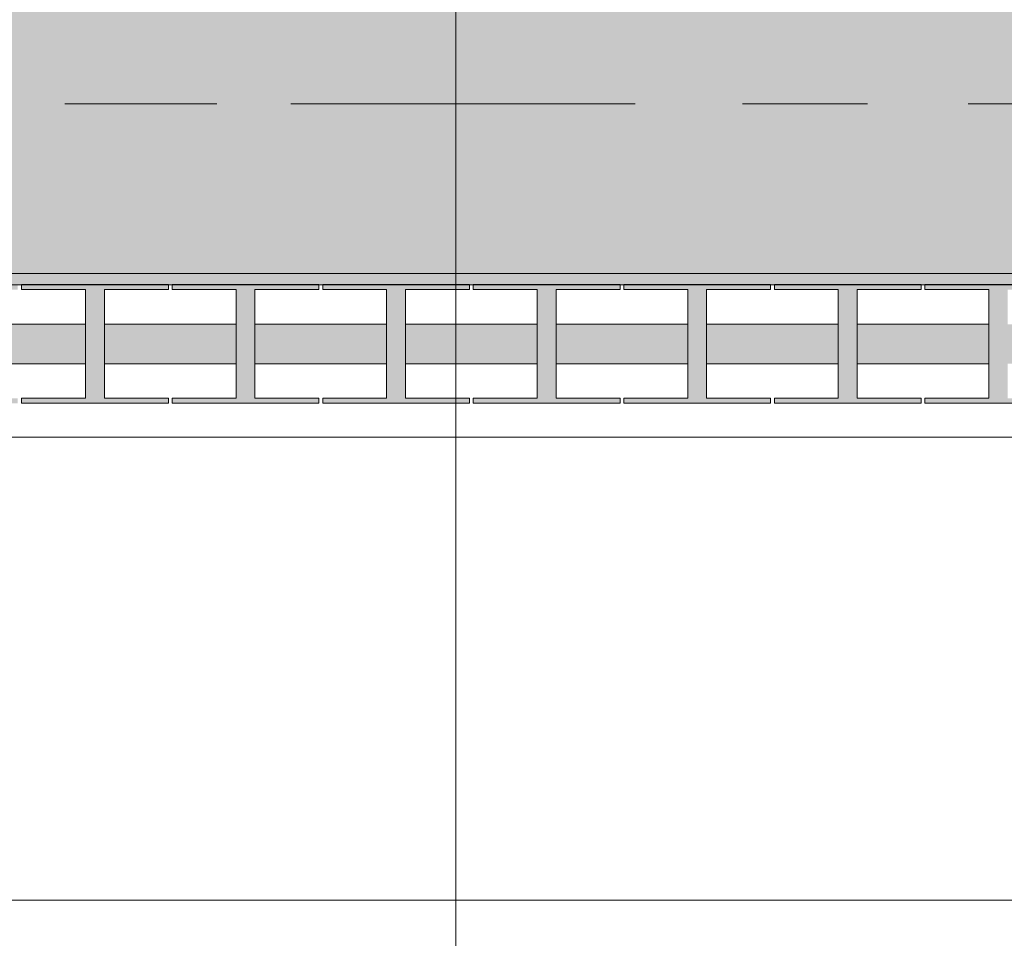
# Model space of a CAD drawing. Header units: metres. Extents: x -3.6 to 84.5, y -11 to 16.8.
# Tile 152 of 256: x 41.3 to 42.2, y -0.2 to 0.6. Entities that reach past the tile are written whole.
import ezdxf

# ---------------------------------------------------------------- set-up
doc = ezdxf.new("R2010")
doc.units = ezdxf.units.M
doc.header["$MEASUREMENT"] = 0
doc.linetypes.add('Achse', pattern=[0.2, 0.1, -0.05, 0, -0.05])
doc.linetypes.add('Strichlinie doppelt', pattern=[0.546806, 0.264583, -0.105833, 0.070556, -0.105833])
for name, color, linetype in [('451 - Universal.Achsen Raster', 7, 'Continuous'), ('604 - Struktur.Wand Aussen', 7, 'Continuous'), ('608 - Struktur.Träger', 7, 'Continuous'), ('Neubau_401 - Zone.Raum_ Raumbegrenzung_ Whg.', 7, 'Continuous'), ('Neubau_801 - HKLSE.Heizung_ Klima_ Lüftung', 7, 'Continuous')]:
    doc.layers.add(name, color=color, linetype=linetype)

msp = doc.modelspace()

# ---------------------------------------------------------------- hatches: boundary and pattern name
at = {"layer": '608 - Struktur.Träger', "linetype": 'Continuous', "lineweight": 0, "true_color": 0x000000}
h = msp.add_hatch(dxfattribs=at)
h.set_pattern_fill('Beton__Stahlbeton_0001', color=18, style=0, pattern_type=2)
h.set_pattern_definition([(45, (0, 0), (-0.08485281, 0.08485281), []), (45, (-0.04243, 0.04243), (-0.08485281, 0.08485281), [0.09, -0.03])])
h.paths.add_polyline_path([(0.68999, 0.69998), (0.37999, 0.69998), (0.37999, 0.39998), (0.68999, 0.39998), (3.96999, 0.39998), (4.28999, 0.39998), (7.56999, 0.39998), (7.88999, 0.39998), (11.16999, 0.39998), (11.48999, 0.39998), (14.76999, 0.39998), (15.08999, 0.39998), (18.36999, 0.39998), (18.68999, 0.39998), (21.96999, 0.39998), (22.28999, 0.39998), (25.56999, 0.39998), (25.88999, 0.39998), (29.16999, 0.39998), (29.48999, 0.39998), (32.76999, 0.39998), (33.08999, 0.39998), (36.36999, 0.39998), (36.68999, 0.39998), (39.96999, 0.39998), (40.28999, 0.39998), (43.56999, 0.39998), (43.88999, 0.39998), (47.16999, 0.39998), (47.48999, 0.39998), (50.76999, 0.39998), (51.08999, 0.39998), (51.79999, 0.39998), (51.96999, 0.39998), (54.36999, 0.39998), (54.68999, 0.39998), (57.96999, 0.39998), (58.28999, 0.39998), (61.56999, 0.39998), (61.87999, 0.39998), (61.87999, 0.69998), (61.56999, 0.69998), (58.28999, 0.69998), (57.96999, 0.69998), (54.68999, 0.69998), (54.36999, 0.69998), (51.96999, 0.69998), (51.79999, 0.69998), (51.08999, 0.69998), (50.76999, 0.69998), (47.48999, 0.69998), (47.16999, 0.69998), (43.88999, 0.69998), (43.56999, 0.69998), (40.28999, 0.69998), (39.935, 0.69998), (36.68999, 0.69998), (36.36999, 0.69998), (33.08999, 0.69998), (32.76999, 0.69998), (29.48999, 0.69998), (29.16999, 0.69998), (25.88999, 0.69998), (25.56999, 0.69998), (22.28999, 0.69998), (21.96999, 0.69998), (18.68999, 0.69998), (18.36999, 0.69998), (15.08999, 0.69998), (14.76999, 0.69998), (11.48999, 0.69998), (11.16999, 0.69998), (7.88999, 0.69998), (7.56999, 0.69998), (4.28999, 0.69998), (3.96999, 0.69998)])
h = msp.add_hatch(dxfattribs=at)
h.set_pattern_fill('Gips_0001', color=18, style=0, pattern_type=2)
h.set_pattern_definition([(45, (0, 0), (-0.01767767, 0.01767767), [0, -0.025])])
h.paths.add_polyline_path([(40.28999, 0.39998), (40.28999, 0.38998), (43.56999, 0.38998), (43.56999, 0.39998)])
at = {"layer": 'Neubau_801 - HKLSE.Heizung_ Klima_ Lüftung', "linetype": 'Continuous', "lineweight": 0, "true_color": 0x3a3a3a}
msp.add_hatch(color=250, dxfattribs=at).paths.add_polyline_path([(42.94, 0.32), (42.94, 0.355), (42.88167, 0.355), (42.88167, 0.38563), (42.93833, 0.38563), (42.93833, 0.39), (42.80833, 0.39), (42.80833, 0.38563), (42.865, 0.38563), (42.865, 0.355), (42.74833, 0.355), (42.74833, 0.38563), (42.805, 0.38563), (42.805, 0.39), (42.675, 0.39), (42.675, 0.38563), (42.73167, 0.38563), (42.73167, 0.355), (42.615, 0.355), (42.615, 0.38563), (42.67167, 0.38563), (42.67167, 0.39), (42.54167, 0.39), (42.54167, 0.38563), (42.59833, 0.38563), (42.59833, 0.355), (42.48167, 0.355), (42.48167, 0.38563), (42.53833, 0.38563), (42.53833, 0.39), (42.40833, 0.39), (42.40833, 0.38563), (42.465, 0.38563), (42.465, 0.355), (42.34833, 0.355), (42.34833, 0.38563), (42.405, 0.38563), (42.405, 0.39), (42.275, 0.39), (42.275, 0.38563), (42.33167, 0.38563), (42.33167, 0.355), (42.215, 0.355), (42.215, 0.38563), (42.27167, 0.38563), (42.27167, 0.39), (42.14167, 0.39), (42.14167, 0.38563), (42.19833, 0.38563), (42.19833, 0.355), (42.08167, 0.355), (42.08167, 0.38563), (42.13833, 0.38563), (42.13833, 0.39), (42.00833, 0.39), (42.00833, 0.38563), (42.065, 0.38563), (42.065, 0.355), (41.94833, 0.355), (41.94833, 0.38563), (42.005, 0.38563), (42.005, 0.39), (41.875, 0.39), (41.875, 0.38563), (41.93167, 0.38563), (41.93167, 0.355), (41.815, 0.355), (41.815, 0.38563), (41.87167, 0.38563), (41.87167, 0.39), (41.74167, 0.39), (41.74167, 0.38563), (41.79833, 0.38563), (41.79833, 0.355), (41.68167, 0.355), (41.68167, 0.38563), (41.73833, 0.38563), (41.73833, 0.39), (41.60833, 0.39), (41.60833, 0.38563), (41.665, 0.38563), (41.665, 0.355), (41.54833, 0.355), (41.54833, 0.38563), (41.605, 0.38563), (41.605, 0.39), (41.475, 0.39), (41.475, 0.38563), (41.53167, 0.38563), (41.53167, 0.355), (41.415, 0.355), (41.415, 0.38563), (41.47167, 0.38563), (41.47167, 0.39), (41.34167, 0.39), (41.34167, 0.38563), (41.39833, 0.38563), (41.39833, 0.355), (41.28167, 0.355), (41.28167, 0.38563), (41.33833, 0.38563), (41.33833, 0.39), (41.20833, 0.39), (41.20833, 0.38563), (41.265, 0.38563), (41.265, 0.355), (41.14833, 0.355), (41.14833, 0.38563), (41.205, 0.38563), (41.205, 0.39), (41.075, 0.39), (41.075, 0.38563), (41.13167, 0.38563), (41.13167, 0.355), (41.015, 0.355), (41.015, 0.38563), (41.07167, 0.38563), (41.07167, 0.39), (40.94167, 0.39), (40.94167, 0.38563), (40.99833, 0.38563), (40.99833, 0.355), (40.94, 0.355), (40.94, 0.32), (40.99833, 0.32), (40.99833, 0.28938), (40.94167, 0.28938), (40.94167, 0.285), (41.07167, 0.285), (41.07167, 0.28938), (41.015, 0.28938), (41.015, 0.32), (41.13167, 0.32), (41.13167, 0.28938), (41.075, 0.28938), (41.075, 0.285), (41.205, 0.285), (41.205, 0.28938), (41.14833, 0.28938), (41.14833, 0.32), (41.265, 0.32), (41.265, 0.28938), (41.20833, 0.28938), (41.20833, 0.285), (41.33833, 0.285), (41.33833, 0.28938), (41.28167, 0.28938), (41.28167, 0.32), (41.39833, 0.32), (41.39833, 0.28938), (41.34167, 0.28938), (41.34167, 0.285), (41.47167, 0.285), (41.47167, 0.28938), (41.415, 0.28938), (41.415, 0.32), (41.53167, 0.32), (41.53167, 0.28938), (41.475, 0.28938), (41.475, 0.285), (41.605, 0.285), (41.605, 0.28938), (41.54833, 0.28938), (41.54833, 0.32), (41.665, 0.32), (41.665, 0.28938), (41.60833, 0.28938), (41.60833, 0.285), (41.73833, 0.285), (41.73833, 0.28938), (41.68167, 0.28938), (41.68167, 0.32), (41.79833, 0.32), (41.79833, 0.28938), (41.74167, 0.28938), (41.74167, 0.285), (41.87167, 0.285), (41.87167, 0.28938), (41.815, 0.28938), (41.815, 0.32), (41.93167, 0.32), (41.93167, 0.28938), (41.875, 0.28938), (41.875, 0.285), (42.005, 0.285), (42.005, 0.28938), (41.94833, 0.28938), (41.94833, 0.32), (42.065, 0.32), (42.065, 0.28938), (42.00833, 0.28938), (42.00833, 0.285), (42.13833, 0.285), (42.13833, 0.28938), (42.08167, 0.28938), (42.08167, 0.32), (42.19833, 0.32), (42.19833, 0.28938), (42.14167, 0.28938), (42.14167, 0.285), (42.27167, 0.285), (42.27167, 0.28938), (42.215, 0.28938), (42.215, 0.32), (42.33167, 0.32), (42.33167, 0.28938), (42.275, 0.28938), (42.275, 0.285), (42.405, 0.285), (42.405, 0.28938), (42.34833, 0.28938), (42.34833, 0.32), (42.465, 0.32), (42.465, 0.28938), (42.40833, 0.28938), (42.40833, 0.285), (42.53833, 0.285), (42.53833, 0.28938), (42.48167, 0.28938), (42.48167, 0.32), (42.59833, 0.32), (42.59833, 0.28938), (42.54167, 0.28938), (42.54167, 0.285), (42.67167, 0.285), (42.67167, 0.28938), (42.615, 0.28938), (42.615, 0.32), (42.73167, 0.32), (42.73167, 0.28938), (42.675, 0.28938), (42.675, 0.285), (42.805, 0.285), (42.805, 0.28938), (42.74833, 0.28938), (42.74833, 0.32), (42.865, 0.32), (42.865, 0.28938), (42.80833, 0.28938), (42.80833, 0.285), (42.93833, 0.285), (42.93833, 0.28938), (42.88167, 0.28938), (42.88167, 0.32)])

# ---------------------------------------------------------------- linework, layer by layer
at = {"layer": '451 - Universal.Achsen Raster', "color": 160, "linetype": 'Strichlinie doppelt', "lineweight": 9, "true_color": 0x3232ff}
msp.add_line((64.93503, 0.54998), (-3.175, 0.54998), dxfattribs=at)
at = {"layer": '604 - Struktur.Wand Aussen', "color": 7, "linetype": 'Continuous', "lineweight": 13}
for p, q in [((41.94, 0.255), (40.74, 0.255)), ((43.14, 0.255), (41.94, 0.255)), ((40.74, -0.155), (41.94, -0.155)), ((41.94, -0.155), (43.14, -0.155))]:
    msp.add_line(p, q, dxfattribs=at)
at = {"layer": '608 - Struktur.Träger', "color": 7, "linetype": 'Achse', "lineweight": 9}
msp.add_line((0.37999, 0.54998), (61.87999, 0.54998), dxfattribs=at)
at = {"layer": '608 - Struktur.Träger', "color": 7, "linetype": 'Continuous', "lineweight": 13}
msp.add_line((0.37999, 0.38998), (61.87999, 0.38998), dxfattribs=at)
at = {"layer": '608 - Struktur.Träger', "color": 7, "linetype": 'Continuous', "lineweight": 5}
msp.add_line((43.56999, 0.38998), (40.28999, 0.38998), dxfattribs=at)
at = {"layer": '608 - Struktur.Träger', "color": 7, "linetype": 'Continuous', "lineweight": 13, "flags": 128}
msp.add_lwpolyline([(54.68999, 0.39998), (54.36999, 0.39998), (51.96999, 0.39998), (51.79999, 0.39998), (51.08999, 0.39998), (50.76999, 0.39998), (47.48999, 0.39998), (47.16999, 0.39998), (43.88999, 0.39998), (43.56999, 0.39998), (40.28999, 0.39998), (39.96999, 0.39998), (36.68999, 0.39998), (36.36999, 0.39998), (33.08999, 0.39998), (32.76999, 0.39998), (29.48999, 0.39998), (29.16999, 0.39998), (25.88999, 0.39998), (25.56999, 0.39998), (22.28999, 0.39998), (21.96999, 0.39998), (18.68999, 0.39998), (18.36999, 0.39998)], dxfattribs=at)
at = {"layer": 'Neubau_401 - Zone.Raum_ Raumbegrenzung_ Whg.', "color": 1, "linetype": 'Continuous', "lineweight": 9}
msp.add_line((41.72614, -1.19247), (41.72614, 1.95097), dxfattribs=at)
at = {"layer": 'Neubau_801 - HKLSE.Heizung_ Klima_ Lüftung', "color": 7, "linetype": 'Continuous', "lineweight": 5, "true_color": 0xebebeb}
for p, q in [((41.47167, 0.39), (41.34167, 0.39)), ((41.34167, 0.39), (41.34167, 0.38563)), ((41.47167, 0.39), (41.34167, 0.39)), ((41.34167, 0.39), (41.34167, 0.38563)), ((41.34167, 0.38563), (41.39833, 0.38563)), ((41.39833, 0.38563), (41.39833, 0.28938)), ((41.415, 0.28938), (41.415, 0.38563)), ((41.415, 0.38563), (41.47167, 0.38563)), ((41.47167, 0.38563), (41.47167, 0.39)), ((41.605, 0.39), (41.475, 0.39)), ((41.605, 0.39), (41.475, 0.39)), ((41.475, 0.39), (41.475, 0.38563)), ((41.475, 0.38563), (41.53167, 0.38563)), ((41.53167, 0.38563), (41.53167, 0.28938)), ((41.54833, 0.28938), (41.54833, 0.38563)), ((41.54833, 0.38563), (41.605, 0.38563)), ((41.605, 0.38563), (41.605, 0.39)), ((41.73833, 0.39), (41.60833, 0.39)), ((41.73833, 0.39), (41.60833, 0.39)), ((41.60833, 0.39), (41.60833, 0.38563)), ((41.60833, 0.38563), (41.665, 0.38563)), ((41.665, 0.38563), (41.665, 0.28938)), ((41.68167, 0.28938), (41.68167, 0.38563)), ((41.68167, 0.38563), (41.73833, 0.38563)), ((41.73833, 0.38563), (41.73833, 0.39)), ((41.73833, 0.38563), (41.73833, 0.39)), ((41.87167, 0.39), (41.74167, 0.39)), ((41.74167, 0.39), (41.74167, 0.38563)), ((41.87167, 0.39), (41.74167, 0.39)), ((41.74167, 0.39), (41.74167, 0.38563)), ((41.74167, 0.38563), (41.79833, 0.38563)), ((41.79833, 0.38563), (41.79833, 0.28938)), ((41.815, 0.28938), (41.815, 0.38563)), ((41.815, 0.38563), (41.87167, 0.38563)), ((41.87167, 0.38563), (41.87167, 0.39)), ((42.005, 0.39), (41.875, 0.39)), ((41.875, 0.39), (41.875, 0.38563)), ((42.005, 0.39), (41.875, 0.39)), ((41.875, 0.39), (41.875, 0.38563)), ((41.875, 0.38563), (41.93167, 0.38563)), ((41.93167, 0.38563), (41.93167, 0.28938)), ((41.94833, 0.28938), (41.94833, 0.38563)), ((41.94833, 0.38563), (42.005, 0.38563)), ((42.005, 0.38563), (42.005, 0.39)), ((42.13833, 0.39), (42.00833, 0.39)), ((42.13833, 0.39), (42.00833, 0.39)), ((42.00833, 0.39), (42.00833, 0.38563)), ((42.00833, 0.38563), (42.065, 0.38563)), ((42.065, 0.38563), (42.065, 0.28938)), ((42.08167, 0.28938), (42.08167, 0.38563)), ((42.08167, 0.38563), (42.13833, 0.38563)), ((42.13833, 0.38563), (42.13833, 0.39)), ((42.13833, 0.38563), (42.13833, 0.39)), ((42.27167, 0.39), (42.14167, 0.39)), ((42.27167, 0.39), (42.14167, 0.39)), ((42.14167, 0.39), (42.14167, 0.38563)), ((42.14167, 0.38563), (42.19833, 0.38563)), ((42.19833, 0.38563), (42.19833, 0.28938)), ((41.39833, 0.355), (41.28167, 0.355)), ((41.53167, 0.355), (41.415, 0.355)), ((41.665, 0.355), (41.54833, 0.355)), ((41.79833, 0.355), (41.68167, 0.355)), ((41.93167, 0.355), (41.815, 0.355)), ((42.065, 0.355), (41.94833, 0.355)), ((42.19833, 0.355), (42.08167, 0.355)), ((41.39833, 0.32), (41.28167, 0.32)), ((41.53167, 0.32), (41.415, 0.32)), ((41.665, 0.32), (41.54833, 0.32)), ((41.79833, 0.32), (41.68167, 0.32)), ((41.93167, 0.32), (41.815, 0.32)), ((42.065, 0.32), (41.94833, 0.32)), ((42.19833, 0.32), (42.08167, 0.32)), ((41.34167, 0.28938), (41.34167, 0.285)), ((41.39833, 0.28938), (41.34167, 0.28938)), ((41.34167, 0.28938), (41.34167, 0.285)), ((41.47167, 0.28938), (41.415, 0.28938)), ((41.47167, 0.285), (41.47167, 0.28938)), ((41.53167, 0.28938), (41.475, 0.28938)), ((41.475, 0.28938), (41.475, 0.285)), ((41.605, 0.28938), (41.54833, 0.28938)), ((41.605, 0.285), (41.605, 0.28938)), ((41.665, 0.28938), (41.60833, 0.28938)), ((41.60833, 0.28938), (41.60833, 0.285)), ((41.73833, 0.28938), (41.68167, 0.28938)), ((41.73833, 0.285), (41.73833, 0.28938)), ((41.73833, 0.285), (41.73833, 0.28938)), ((41.74167, 0.28938), (41.74167, 0.285)), ((41.79833, 0.28938), (41.74167, 0.28938)), ((41.74167, 0.28938), (41.74167, 0.285)), ((41.87167, 0.28938), (41.815, 0.28938)), ((41.87167, 0.285), (41.87167, 0.28938)), ((41.875, 0.28938), (41.875, 0.285)), ((41.93167, 0.28938), (41.875, 0.28938)), ((41.875, 0.28938), (41.875, 0.285)), ((42.005, 0.28938), (41.94833, 0.28938)), ((42.005, 0.285), (42.005, 0.28938)), ((42.065, 0.28938), (42.00833, 0.28938)), ((42.00833, 0.28938), (42.00833, 0.285)), ((42.13833, 0.28938), (42.08167, 0.28938)), ((42.13833, 0.285), (42.13833, 0.28938)), ((42.13833, 0.285), (42.13833, 0.28938)), ((42.19833, 0.28938), (42.14167, 0.28938)), ((42.14167, 0.28938), (42.14167, 0.285)), ((41.34167, 0.285), (41.47167, 0.285)), ((41.475, 0.285), (41.605, 0.285)), ((41.60833, 0.285), (41.73833, 0.285)), ((41.74167, 0.285), (41.87167, 0.285)), ((41.875, 0.285), (42.005, 0.285)), ((42.00833, 0.285), (42.13833, 0.285)), ((42.14167, 0.285), (42.27167, 0.285))]:
    msp.add_line(p, q, dxfattribs=at)

doc.saveas('drawing.dxf')
